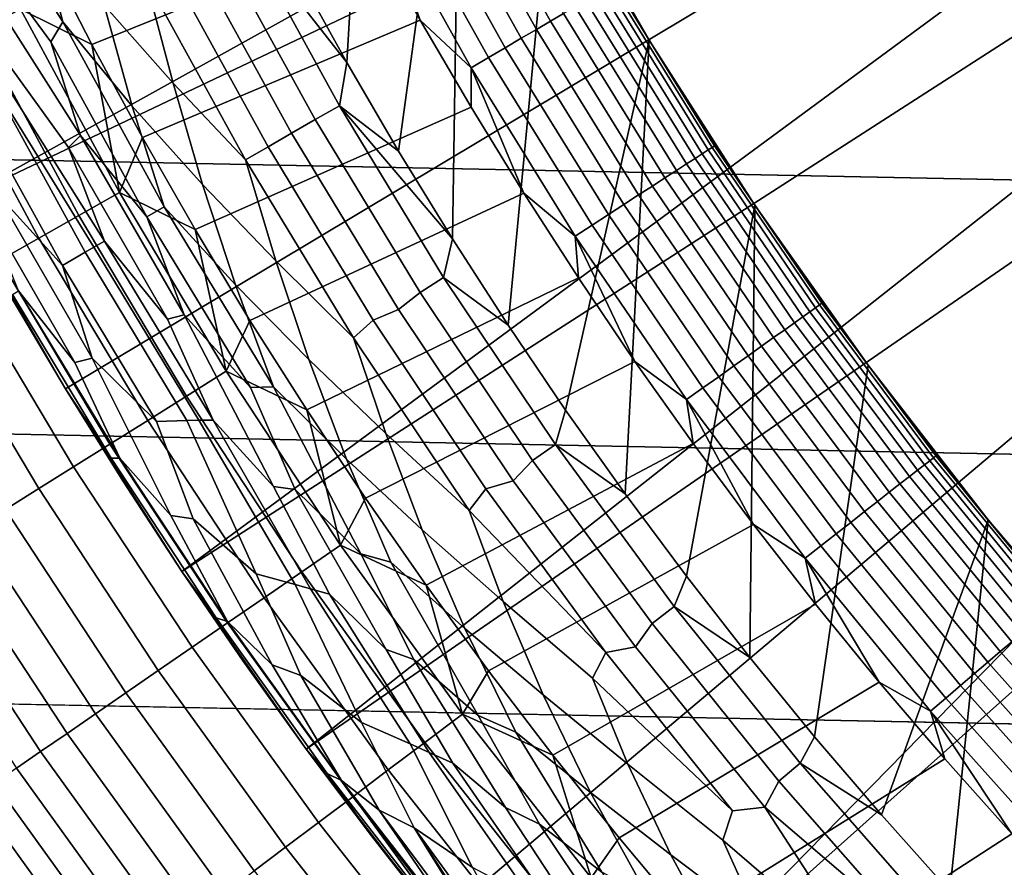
# Model space of a CAD drawing. Header units: metres. Extents: x -32 to 117, y -314 to 32.
# Tile 59 of 256: x -19.01 to -14.67, y -13.52 to -9.78. Entities that reach past the tile are written whole.
import ezdxf

# ---------------------------------------------------------------- set-up
doc = ezdxf.new("R2010")
doc.units = ezdxf.units.M
doc.layers.add('solid_24_501_064_XXX', color=7, linetype='CONTINUOUS')

msp = doc.modelspace()

# ---------------------------------------------------------------- linework, layer by layer
at = {"layer": 'solid_24_501_064_XXX'}
for points in [[(-17.78705, -9.573951, 126.5), (-17.753441, -6.768695, 126.5), (-17.427008, -7.569602, 126.5), (-17.567617, -9.970873, 126.5)], [(-19.729027, -9.734758, 148.5), (-19.287237, -10.583124, 148.5), (-14.042947, -7.66783, 154.5), (-14.221369, -7.331614, 154.5)], [(-17.567617, -9.970873, 126.5), (-17.427008, -7.569602, 126.5), (-17.064463, -8.354881, 126.5), (-17.33939, -10.362694, 126.5)], [(30.869179, -10.16578, -303.5), (-31.248901, -8.930613, -303.5), (-31.579252, -7.6812, -303.5), (31.248901, -8.930613, -303.5)], [(-19.287237, -10.583124, 148.5), (-13.85647, -7.999856, 154.5), (-14.042947, -7.66783, 154.5)], [(-19.287237, -10.583124, 148.5), (-18.808872, -11.411674, 148.5), (-13.662011, -8.327598, 154.5), (-13.85647, -7.999856, 154.5)], [(-18.808872, -11.411674, 148.5), (-18.295061, -12.218459, 148.5), (-13.459951, -8.650414, 154.5), (-13.662011, -8.327598, 154.5)], [(-17.102575, -10.749033, 126.5), (-17.33939, -10.362694, 126.5), (-17.064463, -8.354881, 126.5)], [(-17.102575, -10.749033, 126.5), (-17.064463, -8.354881, 126.5), (-16.666409, -9.123074, 126.5), (-16.856958, -11.130249, 126.5)], [(-18.295061, -12.218459, 148.5), (-13.250397, -8.968107, 154.5), (-13.459951, -8.650414, 154.5)], [(30.440569, -11.385158, -303.5), (-30.869179, -10.16578, -303.5), (-31.248901, -8.930613, -303.5), (30.869179, -10.16578, -303.5)], [(-19.596251, -8.995678, 123.517342), (-19.191093, -9.830423, 123.517342), (-19.006872, -9.736058, 123.577095), (-19.40814, -8.909326, 123.577095)], [(-18.936552, -9.355015, 126.816277), (-18.820892, -9.792293, 126.896408), (-19.266502, -9.090912, 126.984077), (-19.232077, -8.957799, 126.896408)], [(-18.295061, -12.218459, 148.5), (-17.74667, -13.002142, 148.5), (-13.033209, -9.280912, 154.5), (-13.250397, -8.968107, 154.5)], [(-18.906597, -9.47569, 123.621208), (-18.692345, -9.89163, 123.621208), (-17.45904, -9.395006, 123.854294), (-17.665449, -9.000896, 123.854294)], [(-17.086449, -9.041969, 124.095459), (-16.669767, -9.78891, 124.095459), (-16.612604, -9.755342, 124.160889), (-17.027857, -9.010963, 124.160889)], [(-17.21846, -9.111828, 123.984459), (-16.798559, -9.86454, 123.984459), (-16.731932, -9.825415, 124.036476), (-17.150167, -9.075688, 124.036476)], [(-17.150167, -9.075688, 124.036476), (-16.731932, -9.825415, 124.036476), (-16.669767, -9.78891, 124.095459), (-17.086449, -9.041969, 124.095459)], [(-18.820892, -9.792293, 126.896408), (-18.874117, -9.879802, 126.984077), (-19.165876, -9.48328, 127.07869), (-19.266502, -9.090912, 126.984077)], [(-17.290733, -9.150075, 123.939857), (-16.869072, -9.905946, 123.939857), (-16.798559, -9.86454, 123.984459), (-17.21846, -9.111828, 123.984459)], [(-17.366362, -9.190097, 123.903053), (-16.942856, -9.949274, 123.903053), (-16.869072, -9.905946, 123.939857), (-17.290733, -9.150075, 123.939857)], [(-16.856958, -11.130249, 126.5), (-16.666409, -9.123074, 126.5), (-16.234016, -9.871996, 126.5), (-16.602844, -11.505881, 126.5)], [(-16.454504, -9.499963, 124.839096), (-16.233994, -9.872055, 124.839096), (-16.234016, -9.871996, 126.5), (-16.666409, -9.123074, 126.5)], [(-17.444689, -9.231546, 123.874374), (-17.019272, -9.994148, 123.874374), (-16.942856, -9.949274, 123.903053), (-17.366362, -9.190097, 123.903053)], [(-17.444689, -9.231546, 123.874374), (-17.45904, -9.395006, 123.854294), (-17.243841, -9.784385, 123.854294)], [(-17.444689, -9.231546, 123.874374), (-17.243841, -9.784385, 123.854294), (-17.019272, -9.994148, 123.874374)], [(-18.456854, -9.59625, 126.626312), (-18.333834, -10.062842, 126.680763), (-18.638815, -9.718614, 126.744232), (-18.751778, -9.26073, 126.680763)], [(-17.74667, -13.002142, 148.5), (-12.808691, -9.588402, 154.5), (-13.033209, -9.280912, 154.5)], [(-18.638815, -9.718614, 126.744232), (-18.51523, -10.163443, 126.816277), (-18.820892, -9.792293, 126.896408), (-18.936552, -9.355015, 126.816277)], [(-18.692345, -9.89163, 123.621208), (-18.468945, -10.302727, 123.621208), (-17.243841, -9.784385, 123.854294), (-17.45904, -9.395006, 123.854294)], [(-18.027393, -9.384467, 126.505112), (-17.600891, -10.161879, 126.505112), (-17.707443, -10.223397, 126.520439), (-18.136528, -9.441278, 126.520439)], [(-18.027393, -9.384467, 126.505112), (-17.78705, -9.573951, 126.5), (-17.567617, -9.970873, 126.5)], [(-17.600891, -10.161879, 126.505112), (-18.027393, -9.384467, 126.505112), (-17.567617, -9.970873, 126.5)], [(-17.707443, -10.223397, 126.520439), (-17.812635, -10.2839, 126.545876), (-18.249943, -9.48621, 126.545876), (-18.136528, -9.441278, 126.520439)], [(-18.874117, -9.879802, 126.984077), (-18.743114, -10.293641, 127.07869), (-19.201777, -9.572961, 127.179596), (-19.165876, -9.48328, 127.07869)], [(-19.006872, -9.736058, 123.577095), (-18.692345, -9.89163, 123.621208), (-18.906597, -9.47569, 123.621208)], [(-18.249943, -9.48621, 126.545876), (-17.812635, -10.2839, 126.545876), (-17.915462, -10.343468, 126.581253), (-18.346096, -9.558863, 126.581253)], [(-16.387711, -9.623279, 124.746147), (-16.233994, -9.872055, 124.839096), (-16.454504, -9.499963, 124.839096)], [(-18.743114, -10.293641, 127.07869), (-18.795912, -10.347149, 127.179596), (-19.0807, -9.950077, 127.28611), (-19.201777, -9.572961, 127.179596)], [(-18.346096, -9.558863, 126.581253), (-17.915462, -10.343468, 126.581253), (-18.015488, -10.401234, 126.626312), (-18.456854, -9.59625, 126.626312)], [(-18.456854, -9.59625, 126.626312), (-18.015488, -10.401234, 126.626312), (-18.333834, -10.062842, 126.680763)], [(-17.74667, -13.002142, 148.5), (-17.164658, -13.761341, 148.5), (-12.576989, -9.89035, 154.5), (-12.808691, -9.588402, 154.5)], [(-16.443151, -9.655834, 124.475044), (-15.999947, -10.373719, 124.475044), (-15.974916, -10.35749, 124.563286), (-16.417425, -9.640728, 124.563286)], [(-16.417425, -9.640728, 124.563286), (-15.974916, -10.35749, 124.563286), (-15.956881, -10.345798, 124.653915), (-16.398891, -9.629845, 124.653915)], [(-16.398891, -9.629845, 124.653915), (-15.956881, -10.345798, 124.653915), (-15.946, -10.338743, 124.746147), (-16.387711, -9.623279, 124.746147)], [(-16.387711, -9.623279, 124.746147), (-15.946, -10.338743, 124.746147), (-16.233994, -9.872055, 124.839096)], [(-16.515221, -9.698155, 124.308784), (-16.070074, -10.419187, 124.308784), (-16.031757, -10.394344, 124.389969), (-16.475843, -9.675033, 124.389969)], [(-16.475843, -9.675033, 124.389969), (-16.031757, -10.394344, 124.389969), (-15.999947, -10.373719, 124.475044), (-16.443151, -9.655834, 124.475044)], [(-18.333834, -10.062842, 126.680763), (-18.204191, -10.510198, 126.744232), (-18.51523, -10.163443, 126.816277), (-18.638815, -9.718614, 126.744232)], [(-16.612604, -9.755342, 124.160889), (-16.164833, -10.480625, 124.160889), (-16.114561, -10.44803, 124.232208), (-16.56094, -9.725003, 124.232208)], [(-16.56094, -9.725003, 124.232208), (-16.114561, -10.44803, 124.232208), (-16.070074, -10.419187, 124.308784), (-16.515221, -9.698155, 124.308784)], [(-19.191093, -9.830423, 123.517342), (-18.750397, -10.646965, 123.517342), (-18.570406, -10.544762, 123.577095), (-19.006872, -9.736058, 123.577095)], [(-19.006872, -9.736058, 123.577095), (-18.570406, -10.544762, 123.577095), (-18.692345, -9.89163, 123.621208)], [(-16.669767, -9.78891, 124.095459), (-16.220455, -10.516688, 124.095459), (-16.164833, -10.480625, 124.160889), (-16.612604, -9.755342, 124.160889)], [(-18.820892, -9.792293, 126.896408), (-18.373518, -10.607959, 126.896408), (-18.449446, -10.651793, 126.984077), (-18.874117, -9.879802, 126.984077)], [(-18.51523, -10.163443, 126.816277), (-18.373518, -10.607959, 126.896408), (-18.820892, -9.792293, 126.896408)], [(-18.468945, -10.302727, 123.621208), (-18.236506, -10.708778, 123.621208), (-17.019957, -10.168839, 123.854294), (-17.243841, -9.784385, 123.854294)], [(-17.019272, -9.994148, 123.874374), (-17.243841, -9.784385, 123.854294), (-17.019957, -10.168839, 123.854294)], [(-16.731932, -9.825415, 124.036476), (-16.280945, -10.555907, 124.036476), (-16.220455, -10.516688, 124.095459), (-16.669767, -9.78891, 124.095459)], [(-19.371021, -9.922589, 123.442886), (-18.926195, -10.746787, 123.442886), (-18.750397, -10.646965, 123.517342), (-19.191093, -9.830423, 123.517342)], [(-16.798559, -9.86454, 123.984459), (-16.345776, -10.597941, 123.984459), (-16.280945, -10.555907, 124.036476), (-16.731932, -9.825415, 124.036476)], [(-18.874117, -9.879802, 126.984077), (-18.449446, -10.651793, 126.984077), (-18.743114, -10.293641, 127.07869)], [(-18.570406, -10.544762, 123.577095), (-18.468945, -10.302727, 123.621208), (-18.692345, -9.89163, 123.621208)], [(-16.316256, -14.251166, 148.836288), (-12.337894, -10.187035, 154.5), (-12.576989, -9.89035, 154.5), (-17.164658, -13.761341, 148.5)], [(-16.869072, -9.905946, 123.939857), (-16.414387, -10.642426, 123.939857), (-16.345776, -10.597941, 123.984459), (-16.798559, -9.86454, 123.984459)], [(-16.34057, -11.875424, 126.5), (-16.602844, -11.505881, 126.5), (-16.234016, -9.871996, 126.5)], [(-16.34057, -11.875424, 126.5), (-16.234016, -9.871996, 126.5), (-15.767771, -10.600819, 126.5), (-16.069904, -12.239186, 126.5)], [(-16.005068, -10.239033, 124.839096), (-15.767848, -10.600706, 124.839096), (-15.767771, -10.600819, 126.5), (-16.234016, -9.871996, 126.5)], [(-16.233994, -9.872055, 124.839096), (-16.005068, -10.239033, 124.839096), (-16.234016, -9.871996, 126.5)], [(-15.946, -10.338743, 124.746147), (-16.005068, -10.239033, 124.839096), (-16.233994, -9.872055, 124.839096)], [(-19.545731, -10.012083, 123.354111), (-19.096891, -10.843714, 123.354111), (-18.926195, -10.746787, 123.442886), (-19.371021, -9.922589, 123.442886)], [(-16.942856, -9.949274, 123.903053), (-16.486183, -10.688975, 123.903053), (-16.414387, -10.642426, 123.939857), (-16.869072, -9.905946, 123.939857)], [(-18.795912, -10.347149, 127.179596), (-18.636198, -10.759614, 127.28611), (-19.113523, -10.004843, 127.397499), (-19.0807, -9.950077, 127.28611)], [(-17.600891, -10.161879, 126.505112), (-17.567617, -9.970873, 126.5), (-17.33939, -10.362694, 126.5)], [(-17.019272, -9.994148, 123.874374), (-16.560539, -10.737185, 123.874374), (-16.486183, -10.688975, 123.903053), (-16.942856, -9.949274, 123.903053)], [(-18.636198, -10.759614, 127.28611), (-18.683355, -10.786839, 127.397499), (-19.140297, -10.049616, 127.511368), (-19.113523, -10.004843, 127.397499)], [(-17.019272, -9.994148, 123.874374), (-17.019957, -10.168839, 123.854294), (-16.787502, -10.548174, 123.854294)], [(-17.019272, -9.994148, 123.874374), (-16.787502, -10.548174, 123.854294), (-16.560539, -10.737185, 123.874374)], [(-18.822285, -10.867051, 127.880661), (-19.21139, -10.163354, 127.880661), (-19.140297, -10.049616, 127.511368), (-18.721895, -10.809091, 127.511368)], [(-18.683355, -10.786839, 127.397499), (-18.721895, -10.809091, 127.511368), (-19.140297, -10.049616, 127.511368)], [(-18.015488, -10.401234, 126.626312), (-17.881601, -10.846134, 126.680763), (-18.204191, -10.510198, 126.744232), (-18.333834, -10.062842, 126.680763)], [(-17.600891, -10.161879, 126.505112), (-17.140884, -10.919948, 126.505112), (-17.244652, -10.986054, 126.520439), (-17.707443, -10.223397, 126.520439)], [(-17.600891, -10.161879, 126.505112), (-17.33939, -10.362694, 126.5), (-17.102575, -10.749033, 126.5)], [(-17.140884, -10.919948, 126.505112), (-17.600891, -10.161879, 126.505112), (-17.102575, -10.749033, 126.5)], [(29.963835, -12.586431, -303.5), (-30.440569, -11.385158, -303.5), (-30.869179, -10.16578, -303.5), (30.440569, -11.385158, -303.5)], [(-19.21139, -10.163354, 127.880661), (-18.822285, -10.867051, 127.880661), (-19.111015, -10.549742, 128.25618)], [(-18.204191, -10.510198, 126.744232), (-18.059416, -10.952936, 126.816277), (-18.373518, -10.607959, 126.896408), (-18.51523, -10.163443, 126.816277)], [(-18.236506, -10.708778, 123.621208), (-17.995142, -11.109588, 123.621208), (-16.787502, -10.548174, 123.854294), (-17.019957, -10.168839, 123.854294)], [(-16.316256, -14.251166, 148.836288), (-12.091828, -10.477948, 154.5), (-12.337894, -10.187035, 154.5)], [(-17.707443, -10.223397, 126.520439), (-17.244652, -10.986054, 126.520439), (-17.340483, -11.061473, 126.545876), (-17.812635, -10.2839, 126.545876)], [(-15.946, -10.338743, 124.746147), (-15.767848, -10.600706, 124.839096), (-16.005068, -10.239033, 124.839096)], [(-17.812635, -10.2839, 126.545876), (-17.340483, -11.061473, 126.545876), (-17.451292, -11.108712, 126.581253), (-17.915462, -10.343468, 126.581253)], [(-18.743114, -10.293641, 127.07869), (-18.28611, -11.085196, 127.07869), (-18.35885, -11.104162, 127.179596), (-18.795912, -10.347149, 127.179596)], [(-18.449446, -10.651793, 126.984077), (-18.28611, -11.085196, 127.07869), (-18.743114, -10.293641, 127.07869)], [(-18.570406, -10.544762, 123.577095), (-18.236506, -10.708778, 123.621208), (-18.468945, -10.302727, 123.621208)], [(-18.795912, -10.347149, 127.179596), (-18.35885, -11.104162, 127.179596), (-18.636198, -10.759614, 127.28611)], [(-17.915462, -10.343468, 126.581253), (-17.451292, -11.108712, 126.581253), (-17.539034, -11.185961, 126.626312), (-18.015488, -10.401234, 126.626312)], [(-16.031757, -10.394344, 124.389969), (-15.55629, -11.093309, 124.389969), (-15.525422, -11.071297, 124.475044), (-15.999947, -10.373719, 124.475044)], [(-15.999947, -10.373719, 124.475044), (-15.525422, -11.071297, 124.475044), (-15.501133, -11.053976, 124.563286), (-15.974916, -10.35749, 124.563286)], [(-15.974916, -10.35749, 124.563286), (-15.501133, -11.053976, 124.563286), (-15.483633, -11.041497, 124.653915), (-15.956881, -10.345798, 124.653915)], [(-15.956881, -10.345798, 124.653915), (-15.483633, -11.041497, 124.653915), (-15.473076, -11.033968, 124.746147), (-15.946, -10.338743, 124.746147)], [(-15.946, -10.338743, 124.746147), (-15.473076, -11.033968, 124.746147), (-15.767848, -10.600706, 124.839096)], [(-18.015488, -10.401234, 126.626312), (-17.539034, -11.185961, 126.626312), (-17.881601, -10.846134, 126.680763)], [(-16.114561, -10.44803, 124.232208), (-15.636637, -11.150605, 124.232208), (-15.593469, -11.119822, 124.308784), (-16.070074, -10.419187, 124.308784)], [(-16.070074, -10.419187, 124.308784), (-15.593469, -11.119822, 124.308784), (-15.55629, -11.093309, 124.389969), (-16.031757, -10.394344, 124.389969)], [(-16.164833, -10.480625, 124.160889), (-15.685418, -11.185391, 124.160889), (-15.636637, -11.150605, 124.232208), (-16.114561, -10.44803, 124.232208)], [(-15.482249, -14.73268, 149.12825), (-11.839188, -10.762604, 154.5), (-12.091828, -10.477948, 154.5), (-16.316256, -14.251166, 148.836288)], [(-16.220455, -10.516688, 124.095459), (-15.739391, -11.22388, 124.095459), (-15.685418, -11.185391, 124.160889), (-16.164833, -10.480625, 124.160889)], [(-18.767138, -11.295149, 128.636398), (-19.165455, -10.605243, 128.636398), (-19.111015, -10.549742, 128.25618), (-18.691851, -11.275753, 128.25618)], [(-18.822285, -10.867051, 127.880661), (-18.691851, -11.275753, 128.25618), (-19.111015, -10.549742, 128.25618)], [(-18.750397, -10.646965, 123.517342), (-18.274981, -11.443791, 123.517342), (-18.099554, -11.333939, 123.577095), (-18.570406, -10.544762, 123.577095)], [(-18.570406, -10.544762, 123.577095), (-18.099554, -11.333939, 123.577095), (-18.236506, -10.708778, 123.621208)], [(-17.881601, -10.846134, 126.680763), (-17.735971, -11.282383, 126.744232), (-18.059416, -10.952936, 126.816277), (-18.204191, -10.510198, 126.744232)], [(-17.995142, -11.109588, 123.621208), (-17.744972, -11.504958, 123.621208), (-16.546595, -10.9222, 123.854294), (-16.787502, -10.548174, 123.854294)], [(-16.560539, -10.737185, 123.874374), (-16.787502, -10.548174, 123.854294), (-16.546595, -10.9222, 123.854294)], [(-16.280945, -10.555907, 124.036476), (-15.798086, -11.265736, 124.036476), (-15.739391, -11.22388, 124.095459), (-16.220455, -10.516688, 124.095459)], [(-19.052559, -11, 129.791641), (-18.808914, -11.411607, 129.791641), (-18.808872, -11.411674, 148.5), (-19.287237, -10.583124, 148.5)], [(-16.345776, -10.597941, 123.984459), (-15.860995, -11.310596, 123.984459), (-15.798086, -11.265736, 124.036476), (-16.280945, -10.555907, 124.036476)], [(-19.165455, -10.605243, 128.636398), (-18.767138, -11.295149, 128.636398), (-19.015629, -10.978678, 129.020157)], [(-18.373518, -10.607959, 126.896408), (-17.890818, -11.403228, 126.896408), (-17.993217, -11.405563, 126.984077), (-18.449446, -10.651793, 126.984077)], [(-18.059416, -10.952936, 126.816277), (-17.890818, -11.403228, 126.896408), (-18.373518, -10.607959, 126.896408)], [(-16.414387, -10.642426, 123.939857), (-15.927571, -11.358072, 123.939857), (-15.860995, -11.310596, 123.984459), (-16.345776, -10.597941, 123.984459)], [(-15.791067, -12.596898, 126.5), (-16.069904, -12.239186, 126.5), (-15.767771, -10.600819, 126.5)], [(-15.791067, -12.596898, 126.5), (-15.767771, -10.600819, 126.5), (-15.268971, -11.30743, 126.5), (-15.504476, -12.948021, 126.5)], [(-15.767848, -10.600706, 124.839096), (-15.522456, -10.956885, 124.839096), (-15.767771, -10.600819, 126.5)], [(-15.473076, -11.033968, 124.746147), (-15.522456, -10.956885, 124.839096), (-15.767848, -10.600706, 124.839096)], [(-15.522456, -10.956885, 124.839096), (-15.269019, -11.307389, 124.839096), (-15.268971, -11.30743, 126.5), (-15.767771, -10.600819, 126.5)], [(-18.926195, -10.746787, 123.442886), (-18.44632, -11.551084, 123.442886), (-18.274981, -11.443791, 123.517342), (-18.750397, -10.646965, 123.517342)], [(-18.449446, -10.651793, 126.984077), (-17.993217, -11.405563, 126.984077), (-18.28611, -11.085196, 127.07869)], [(-16.486183, -10.688975, 123.903053), (-15.997237, -11.407752, 123.903053), (-15.927571, -11.358072, 123.939857), (-16.414387, -10.642426, 123.939857)], [(-18.099554, -11.333939, 123.577095), (-17.995142, -11.109588, 123.621208), (-18.236506, -10.708778, 123.621208)], [(-16.560539, -10.737185, 123.874374), (-16.069389, -11.459205, 123.874374), (-15.997237, -11.407752, 123.903053), (-16.486183, -10.688975, 123.903053)], [(-19.096891, -10.843714, 123.354111), (-18.61269, -11.655265, 123.354111), (-18.44632, -11.551084, 123.442886), (-18.926195, -10.746787, 123.442886)], [(-18.636198, -10.759614, 127.28611), (-18.157372, -11.549332, 127.28611), (-18.22121, -11.550376, 127.397499), (-18.683355, -10.786839, 127.397499)], [(-18.35885, -11.104162, 127.179596), (-18.157372, -11.549332, 127.28611), (-18.636198, -10.759614, 127.28611)], [(-17.140884, -10.919948, 126.505112), (-17.102575, -10.749033, 126.5), (-16.856958, -11.130249, 126.5)], [(-16.560539, -10.737185, 123.874374), (-16.546595, -10.9222, 123.854294), (-16.297352, -11.290729, 123.854294)], [(-16.560539, -10.737185, 123.874374), (-16.297352, -11.290729, 123.854294), (-16.069389, -11.459205, 123.874374)], [(-14.660162, -15.207313, 149.376968), (-11.57972, -11.041283, 154.5), (-11.839188, -10.762604, 154.5), (-15.482249, -14.73268, 149.12825)], [(-18.407417, -11.555874, 127.880661), (-18.822285, -10.867051, 127.880661), (-18.721895, -10.809091, 127.511368), (-18.273373, -11.551176, 127.511368)], [(-18.683355, -10.786839, 127.397499), (-18.22121, -11.550376, 127.397499), (-18.273373, -11.551176, 127.511368), (-18.721895, -10.809091, 127.511368)], [(-19.26161, -10.937244, 123.25148), (-18.77323, -11.755795, 123.25148), (-18.61269, -11.655265, 123.354111), (-19.096891, -10.843714, 123.354111)], [(-17.539034, -11.185961, 126.626312), (-17.395924, -11.609139, 126.680763), (-17.735971, -11.282383, 126.744232), (-17.881601, -10.846134, 126.680763)], [(-18.822285, -10.867051, 127.880661), (-18.407417, -11.555874, 127.880661), (-18.691851, -11.275753, 128.25618)], [(-19.419497, -11.026897, 123.135521), (-18.927114, -11.852158, 123.135521), (-18.77323, -11.755795, 123.25148), (-19.26161, -10.937244, 123.25148)], [(-17.744972, -11.504958, 123.621208), (-17.486118, -11.894694, 123.621208), (-16.297352, -11.290729, 123.854294), (-16.546595, -10.9222, 123.854294)], [(-17.140884, -10.919948, 126.505112), (-16.648249, -11.657228, 126.505112), (-16.749033, -11.727799, 126.520439), (-17.244652, -10.986054, 126.520439)], [(-16.648249, -11.657228, 126.505112), (-17.140884, -10.919948, 126.505112), (-16.856958, -11.130249, 126.5), (-16.602844, -11.505881, 126.5)], [(-18.60758, -11.717125, 129.406281), (-19.043365, -10.994692, 129.406281), (-19.015629, -10.978678, 129.020157), (-18.569366, -11.717685, 129.020157)], [(-18.767138, -11.295149, 128.636398), (-18.569366, -11.717685, 129.020157), (-19.015629, -10.978678, 129.020157)], [(-17.735971, -11.282383, 126.744232), (-17.569958, -11.722025, 126.816277), (-17.890818, -11.403228, 126.896408), (-18.059416, -10.952936, 126.816277)], [(-17.244652, -10.986054, 126.520439), (-16.749033, -11.727799, 126.520439), (-16.834412, -11.817409, 126.545876), (-17.340483, -11.061473, 126.545876)], [(-15.473076, -11.033968, 124.746147), (-15.269019, -11.307389, 124.839096), (-15.522456, -10.956885, 124.839096)], [(-19.56974, -11.112209, 123.006828), (-19.073549, -11.943855, 123.006828), (-18.927114, -11.852158, 123.135521), (-19.419497, -11.026897, 123.135521)], [(-19.043365, -10.994692, 129.406281), (-18.60758, -11.717125, 129.406281), (-18.808914, -11.411607, 129.791641), (-19.052559, -11, 129.791641)], [(-16.834412, -11.817409, 126.545876), (-16.954458, -11.853162, 126.581253), (-17.451292, -11.108712, 126.581253), (-17.340483, -11.061473, 126.545876)], [(-15.55629, -11.093309, 124.389969), (-15.050369, -11.770558, 124.389969), (-15.020506, -11.747202, 124.475044), (-15.525422, -11.071297, 124.475044)], [(-15.525422, -11.071297, 124.475044), (-15.020506, -11.747202, 124.475044), (-14.997006, -11.728824, 124.563286), (-15.501133, -11.053976, 124.563286)], [(-15.501133, -11.053976, 124.563286), (-14.997006, -11.728824, 124.563286), (-14.980076, -11.715583, 124.653915), (-15.483633, -11.041497, 124.653915)], [(-15.483633, -11.041497, 124.653915), (-14.980076, -11.715583, 124.653915), (-14.969862, -11.707595, 124.746147), (-15.473076, -11.033968, 124.746147)], [(-15.473076, -11.033968, 124.746147), (-14.969862, -11.707595, 124.746147), (-15.269019, -11.307389, 124.839096)], [(-18.28611, -11.085196, 127.07869), (-17.891315, -11.842745, 127.179596), (-18.157372, -11.549332, 127.28611), (-18.35885, -11.104162, 127.179596)], [(-17.993217, -11.405563, 126.984077), (-17.795698, -11.856498, 127.07869), (-17.891315, -11.842745, 127.179596), (-18.28611, -11.085196, 127.07869)], [(-18.099554, -11.333939, 123.577095), (-17.744972, -11.504958, 123.621208), (-17.995142, -11.109588, 123.621208)], [(-17.451292, -11.108712, 126.581253), (-16.954458, -11.853162, 126.581253), (-17.028423, -11.948901, 126.626312), (-17.539034, -11.185961, 126.626312)], [(-15.593469, -11.119822, 124.308784), (-15.08634, -11.79869, 124.308784), (-15.050369, -11.770558, 124.389969), (-15.55629, -11.093309, 124.389969)], [(-15.685418, -11.185391, 124.160889), (-15.175299, -11.868262, 124.160889), (-15.128103, -11.831352, 124.232208), (-15.636637, -11.150605, 124.232208)], [(-15.636637, -11.150605, 124.232208), (-15.128103, -11.831352, 124.232208), (-15.08634, -11.79869, 124.308784), (-15.593469, -11.119822, 124.308784)], [(-17.539034, -11.185961, 126.626312), (-17.028423, -11.948901, 126.626312), (-17.395924, -11.609139, 126.680763)], [(-15.739391, -11.22388, 124.095459), (-15.227516, -11.909101, 124.095459), (-15.175299, -11.868262, 124.160889), (-15.685418, -11.185391, 124.160889)], [(-15.798086, -11.265736, 124.036476), (-15.284303, -11.953511, 124.036476), (-15.227516, -11.909101, 124.095459), (-15.739391, -11.22388, 124.095459)], [(-18.569366, -11.717685, 129.020157), (-18.767138, -11.295149, 128.636398), (-18.691851, -11.275753, 128.25618), (-18.343996, -11.970114, 128.636398)], [(-18.343996, -11.970114, 128.636398), (-18.691851, -11.275753, 128.25618), (-18.407417, -11.555874, 127.880661), (-18.245121, -11.985135, 128.25618)], [(-17.395924, -11.609139, 126.680763), (-17.235016, -12.033746, 126.744232), (-17.569958, -11.722025, 126.816277), (-17.735971, -11.282383, 126.744232)], [(-17.486118, -11.894694, 123.621208), (-17.218706, -12.278608, 123.621208), (-16.039902, -11.653573, 123.854294), (-16.297352, -11.290729, 123.854294)], [(-16.069389, -11.459205, 123.874374), (-16.297352, -11.290729, 123.854294), (-16.039902, -11.653573, 123.854294)], [(-15.860995, -11.310596, 123.984459), (-15.345165, -12.001111, 123.984459), (-15.284303, -11.953511, 124.036476), (-15.798086, -11.265736, 124.036476)], [(-18.274981, -11.443791, 123.517342), (-17.765722, -12.219426, 123.517342), (-17.595184, -12.102128, 123.577095), (-18.099554, -11.333939, 123.577095)], [(-18.099554, -11.333939, 123.577095), (-17.595184, -12.102128, 123.577095), (-17.744972, -11.504958, 123.621208)], [(-15.927571, -11.358072, 123.939857), (-15.409576, -12.051485, 123.939857), (-15.345165, -12.001111, 123.984459), (-15.860995, -11.310596, 123.984459)], [(-15.504476, -12.948021, 126.5), (-15.268971, -11.30743, 126.5), (-14.738583, -11.990582, 126.5), (-15.210019, -13.292663, 126.5)], [(-15.269019, -11.307389, 124.839096), (-15.007668, -11.652034, 124.839096), (-15.268971, -11.30743, 126.5)], [(-14.969862, -11.707595, 124.746147), (-15.007668, -11.652034, 124.839096), (-15.269019, -11.307389, 124.839096)], [(-15.007668, -11.652034, 124.839096), (-14.738537, -11.990644, 124.839096), (-14.738583, -11.990582, 126.5), (-15.268971, -11.30743, 126.5)], [(-15.997237, -11.407752, 123.903053), (-15.476976, -12.104198, 123.903053), (-15.409576, -12.051485, 123.939857), (-15.927571, -11.358072, 123.939857)], [(29.439856, -13.767515, -303.5), (-29.963835, -12.586431, -303.5), (-30.440569, -11.385158, -303.5), (29.963835, -12.586431, -303.5)], [(-18.808914, -11.411607, 129.791641), (-18.556377, -11.817819, 129.791641), (-18.808872, -11.411674, 148.5)], [(-18.60758, -11.717125, 129.406281), (-18.556377, -11.817819, 129.791641), (-18.808914, -11.411607, 129.791641)], [(-18.556377, -11.817819, 129.791641), (-18.295071, -12.218445, 129.791641), (-18.295061, -12.218459, 148.5), (-18.808872, -11.411674, 148.5)], [(-17.890818, -11.403228, 126.896408), (-17.506212, -12.139824, 126.984077), (-17.795698, -11.856498, 127.07869), (-17.993217, -11.405563, 126.984077)], [(-17.569958, -11.722025, 126.816277), (-17.373718, -12.176572, 126.896408), (-17.506212, -12.139824, 126.984077), (-17.890818, -11.403228, 126.896408)], [(-16.069389, -11.459205, 123.874374), (-15.546782, -12.158792, 123.874374), (-15.476976, -12.104198, 123.903053), (-15.997237, -11.407752, 123.903053)], [(-18.44632, -11.551084, 123.442886), (-17.932287, -12.333991, 123.442886), (-17.765722, -12.219426, 123.517342), (-18.274981, -11.443791, 123.517342)], [(-16.069389, -11.459205, 123.874374), (-16.039902, -11.653573, 123.854294), (-15.774374, -12.010551, 123.854294)], [(-16.069389, -11.459205, 123.874374), (-15.774374, -12.010551, 123.854294), (-15.546782, -12.158792, 123.874374)], [(-17.595184, -12.102128, 123.577095), (-17.486118, -11.894694, 123.621208), (-17.744972, -11.504958, 123.621208)], [(-16.648249, -11.657228, 126.505112), (-16.602844, -11.505881, 126.5), (-16.34057, -11.875424, 126.5)], [(-18.61269, -11.655265, 123.354111), (-18.094021, -12.445232, 123.354111), (-17.932287, -12.333991, 123.442886), (-18.44632, -11.551084, 123.442886)], [(-18.273373, -11.551176, 127.511368), (-17.967352, -12.228879, 127.880661), (-18.245121, -11.985135, 128.25618), (-18.407417, -11.555874, 127.880661)], [(-17.967352, -12.228879, 127.880661), (-18.273373, -11.551176, 127.511368), (-18.22121, -11.550376, 127.397499), (-17.79545, -12.274677, 127.511368)], [(-18.157372, -11.549332, 127.28611), (-17.727879, -12.294144, 127.397499), (-17.79545, -12.274677, 127.511368), (-18.22121, -11.550376, 127.397499)], [(-17.891315, -11.842745, 127.179596), (-17.6451, -12.317778, 127.28611), (-17.727879, -12.294144, 127.397499), (-18.157372, -11.549332, 127.28611)], [(-17.028423, -11.948901, 126.626312), (-16.87771, -12.350432, 126.680763), (-17.235016, -12.033746, 126.744232), (-17.395924, -11.609139, 126.680763)], [(-18.77323, -11.755795, 123.25148), (-18.250088, -12.552577, 123.25148), (-18.094021, -12.445232, 123.354111), (-18.61269, -11.655265, 123.354111)], [(-17.218706, -12.278608, 123.621208), (-16.942867, -12.656514, 123.621208), (-15.774374, -12.010551, 123.854294), (-16.039902, -11.653573, 123.854294)], [(-16.648249, -11.657228, 126.505112), (-16.12392, -12.37232, 126.505112), (-16.221533, -12.44722, 126.520439), (-16.749033, -11.727799, 126.520439)], [(-16.12392, -12.37232, 126.505112), (-16.648249, -11.657228, 126.505112), (-16.34057, -11.875424, 126.5), (-16.069904, -12.239186, 126.5)], [(-14.969862, -11.707595, 124.746147), (-14.738537, -11.990644, 124.839096), (-15.007668, -11.652034, 124.839096)], [(-18.60758, -11.717125, 129.406281), (-18.569366, -11.717685, 129.020157), (-18.094398, -12.438578, 129.020157), (-18.144402, -12.422308, 129.406281)], [(-18.60758, -11.717125, 129.406281), (-18.144402, -12.422308, 129.406281), (-18.295071, -12.218445, 129.791641), (-18.556377, -11.817819, 129.791641)], [(-18.343996, -11.970114, 128.636398), (-18.094398, -12.438578, 129.020157), (-18.569366, -11.717685, 129.020157)], [(-17.235016, -12.033746, 126.744232), (-17.04777, -12.469276, 126.816277), (-17.373718, -12.176572, 126.896408), (-17.569958, -11.722025, 126.816277)], [(-14.997006, -11.728824, 124.563286), (-14.463523, -12.380712, 124.563286), (-14.447195, -12.366735, 124.653915), (-14.980076, -11.715583, 124.653915)], [(-14.980076, -11.715583, 124.653915), (-14.447195, -12.366735, 124.653915), (-14.437344, -12.358302, 124.746147), (-14.969862, -11.707595, 124.746147)], [(-14.969862, -11.707595, 124.746147), (-14.437344, -12.358302, 124.746147), (-14.738537, -11.990644, 124.839096)], [(-18.927114, -11.852158, 123.135521), (-18.399685, -12.655471, 123.135521), (-18.250088, -12.552577, 123.25148), (-18.77323, -11.755795, 123.25148)], [(-16.749033, -11.727799, 126.520439), (-16.221533, -12.44722, 126.520439), (-16.295408, -12.550227, 126.545876), (-16.834412, -11.817409, 126.545876)], [(-15.050369, -11.770558, 124.389969), (-14.514988, -12.424766, 124.389969), (-14.486186, -12.400111, 124.475044), (-15.020506, -11.747202, 124.475044)], [(-15.020506, -11.747202, 124.475044), (-14.486186, -12.400111, 124.475044), (-14.463523, -12.380712, 124.563286), (-14.997006, -11.728824, 124.563286)], [(-15.128103, -11.831352, 124.232208), (-14.589956, -12.488938, 124.232208), (-14.549678, -12.45446, 124.308784), (-15.08634, -11.79869, 124.308784)], [(-15.08634, -11.79869, 124.308784), (-14.549678, -12.45446, 124.308784), (-14.514988, -12.424766, 124.389969), (-15.050369, -11.770558, 124.389969)], [(-19.073549, -11.943855, 123.006828), (-18.542038, -12.753383, 123.006828), (-18.399685, -12.655471, 123.135521), (-18.927114, -11.852158, 123.135521)], [(-17.795698, -11.856498, 127.07869), (-17.394085, -12.56167, 127.179596), (-17.6451, -12.317778, 127.28611), (-17.891315, -11.842745, 127.179596)], [(-16.954458, -11.853162, 126.581253), (-16.425886, -12.575425, 126.581253), (-17.028423, -11.948901, 126.626312)], [(-16.295408, -12.550227, 126.545876), (-16.425886, -12.575425, 126.581253), (-16.954458, -11.853162, 126.581253), (-16.834412, -11.817409, 126.545876)], [(-15.175299, -11.868262, 124.160889), (-14.635472, -12.5279, 124.160889), (-14.589956, -12.488938, 124.232208), (-15.128103, -11.831352, 124.232208)], [(-17.506212, -12.139824, 126.984077), (-17.272774, -12.606138, 127.07869), (-17.394085, -12.56167, 127.179596), (-17.795698, -11.856498, 127.07869)], [(-17.595184, -12.102128, 123.577095), (-17.218706, -12.278608, 123.621208), (-17.486118, -11.894694, 123.621208)], [(-15.227516, -11.909101, 124.095459), (-14.685832, -12.571008, 124.095459), (-14.635472, -12.5279, 124.160889), (-15.175299, -11.868262, 124.160889)], [(-15.284303, -11.953511, 124.036476), (-14.740599, -12.617887, 124.036476), (-14.685832, -12.571008, 124.095459), (-15.227516, -11.909101, 124.095459)], [(-19.211779, -12.030415, 122.866074), (-18.676416, -12.845809, 122.866074), (-18.542038, -12.753383, 123.006828), (-19.073549, -11.943855, 123.006828)], [(-18.094398, -12.438578, 129.020157), (-18.343996, -11.970114, 128.636398), (-18.245121, -11.985135, 128.25618), (-17.896589, -12.629247, 128.636398)], [(-17.896589, -12.629247, 128.636398), (-18.245121, -11.985135, 128.25618), (-17.967352, -12.228879, 127.880661), (-17.771482, -12.676842, 128.25618)], [(-16.425886, -12.575425, 126.581253), (-16.484648, -12.688571, 126.626312), (-16.87771, -12.350432, 126.680763), (-17.028423, -11.948901, 126.626312)], [(-15.345165, -12.001111, 123.984459), (-14.799296, -12.668133, 123.984459), (-14.740599, -12.617887, 124.036476), (-15.284303, -11.953511, 124.036476)], [(-16.942867, -12.656514, 123.621208), (-16.658733, -13.028227, 123.621208), (-15.500902, -12.361483, 123.854294), (-15.774374, -12.010551, 123.854294)], [(-15.546782, -12.158792, 123.874374), (-15.774374, -12.010551, 123.854294), (-15.500902, -12.361483, 123.854294)], [(-15.409576, -12.051485, 123.939857), (-14.861416, -12.721307, 123.939857), (-14.799296, -12.668133, 123.984459), (-15.345165, -12.001111, 123.984459)], [(-14.90774, -13.630805, 126.5), (-15.210019, -13.292663, 126.5), (-14.738583, -11.990582, 126.5)], [(-14.90774, -13.630805, 126.5), (-14.738583, -11.990582, 126.5), (-14.177402, -12.649148, 126.5), (-14.598092, -13.961937, 126.5)], [(-14.461765, -12.323041, 124.839096), (-14.177498, -12.649054, 124.839096), (-14.177402, -12.649148, 126.5), (-14.738583, -11.990582, 126.5)], [(-14.738537, -11.990644, 124.839096), (-14.461765, -12.323041, 124.839096), (-14.738583, -11.990582, 126.5)], [(-14.437344, -12.358302, 124.746147), (-14.461765, -12.323041, 124.839096), (-14.738537, -11.990644, 124.839096)], [(-19.341091, -12.111389, 122.713974), (-18.802124, -12.932272, 122.713974), (-18.676416, -12.845809, 122.866074), (-19.211779, -12.030415, 122.866074)], [(-16.87771, -12.350432, 126.680763), (-16.702253, -12.762899, 126.744232), (-17.04777, -12.469276, 126.816277), (-17.235016, -12.033746, 126.744232)], [(-15.476976, -12.104198, 123.903053), (-14.926419, -12.776949, 123.903053), (-14.861416, -12.721307, 123.939857), (-15.409576, -12.051485, 123.939857)], [(-19.460817, -12.186362, 122.551315), (-18.918514, -13.012326, 122.551315), (-18.802124, -12.932272, 122.713974), (-19.341091, -12.111389, 122.713974)], [(-17.765722, -12.219426, 123.517342), (-17.223566, -12.972433, 123.517342), (-17.058233, -12.847907, 123.577095), (-17.595184, -12.102128, 123.577095)], [(-17.595184, -12.102128, 123.577095), (-17.058233, -12.847907, 123.577095), (-17.218706, -12.278608, 123.621208)], [(-15.546782, -12.158792, 123.874374), (-14.993741, -12.834577, 123.874374), (-14.926419, -12.776949, 123.903053), (-15.476976, -12.104198, 123.903053)], [(-17.373718, -12.176572, 126.896408), (-16.98926, -12.853319, 126.984077), (-17.272774, -12.606138, 127.07869), (-17.506212, -12.139824, 126.984077)], [(-15.546782, -12.158792, 123.874374), (-15.500902, -12.361483, 123.854294), (-15.219624, -12.706191, 123.854294)], [(-15.546782, -12.158792, 123.874374), (-15.219624, -12.706191, 123.854294), (-14.993741, -12.834577, 123.874374)], [(-19.570341, -12.254946, 122.378937), (-19.024986, -13.085559, 122.378937), (-18.918514, -13.012326, 122.551315), (-19.460817, -12.186362, 122.551315)], [(-17.04777, -12.469276, 126.816277), (-16.823214, -12.926503, 126.896408), (-16.98926, -12.853319, 126.984077), (-17.373718, -12.176572, 126.896408)], [(-18.295071, -12.218445, 129.791641), (-18.025116, -12.613296, 129.791641), (-18.295061, -12.218459, 148.5)], [(-18.144402, -12.422308, 129.406281), (-18.025116, -12.613296, 129.791641), (-18.295071, -12.218445, 129.791641)], [(-17.746639, -13.002183, 129.791641), (-17.74667, -13.002142, 148.5), (-18.295061, -12.218459, 148.5), (-18.025116, -12.613296, 129.791641)], [(-17.79545, -12.274677, 127.511368), (-17.502693, -12.885144, 127.880661), (-17.771482, -12.676842, 128.25618), (-17.967352, -12.228879, 127.880661)], [(-17.932287, -12.333991, 123.442886), (-17.385048, -13.094058, 123.442886), (-17.223566, -12.972433, 123.517342), (-17.765722, -12.219426, 123.517342)], [(-16.12392, -12.37232, 126.505112), (-16.069904, -12.239186, 126.5), (-15.791067, -12.596898, 126.5)], [(-17.502693, -12.885144, 127.880661), (-17.79545, -12.274677, 127.511368), (-17.727879, -12.294144, 127.397499), (-17.2889, -12.978432, 127.511368)], [(-17.058233, -12.847907, 123.577095), (-16.942867, -12.656514, 123.621208), (-17.218706, -12.278608, 123.621208)], [(-17.6451, -12.317778, 127.28611), (-17.204208, -13.01687, 127.397499), (-17.2889, -12.978432, 127.511368), (-17.727879, -12.294144, 127.397499)], [(-17.394085, -12.56167, 127.179596), (-17.100328, -13.063537, 127.28611), (-17.204208, -13.01687, 127.397499), (-17.6451, -12.317778, 127.28611)], [(-18.094021, -12.445232, 123.354111), (-17.541845, -13.212154, 123.354111), (-17.385048, -13.094058, 123.442886), (-17.932287, -12.333991, 123.442886)], [(-16.484648, -12.688571, 126.626312), (-16.327929, -13.068626, 126.680763), (-16.702253, -12.762899, 126.744232), (-16.87771, -12.350432, 126.680763)], [(-16.658733, -13.028227, 123.621208), (-16.366446, -13.393563, 123.621208), (-15.219624, -12.706191, 123.854294), (-15.500902, -12.361483, 123.854294)], [(-16.12392, -12.37232, 126.505112), (-15.568902, -13.06386, 126.505112), (-15.663153, -13.142946, 126.520439), (-16.221533, -12.44722, 126.520439)], [(-15.568902, -13.06386, 126.505112), (-16.12392, -12.37232, 126.505112), (-15.791067, -12.596898, 126.5), (-15.504476, -12.948021, 126.5)], [(-18.250088, -12.552577, 123.25148), (-17.693151, -13.326115, 123.25148), (-17.541845, -13.212154, 123.354111), (-18.094021, -12.445232, 123.354111)], [(-18.144402, -12.422308, 129.406281), (-18.094398, -12.438578, 129.020157), (-17.591461, -13.140243, 129.020157), (-17.654512, -13.109204, 129.406281)], [(-18.144402, -12.422308, 129.406281), (-17.654512, -13.109204, 129.406281), (-17.746639, -13.002183, 129.791641), (-18.025116, -12.613296, 129.791641)], [(-17.896589, -12.629247, 128.636398), (-17.591461, -13.140243, 129.020157), (-18.094398, -12.438578, 129.020157)], [(-16.221533, -12.44722, 126.520439), (-15.663153, -13.142946, 126.520439), (-15.724529, -13.258496, 126.545876), (-16.295408, -12.550227, 126.545876)], [(-16.702253, -12.762899, 126.744232), (-16.493822, -13.193299, 126.816277), (-16.823214, -12.926503, 126.896408), (-17.04777, -12.469276, 126.816277)], [(-15.724529, -13.258496, 126.545876), (-15.86657, -13.27415, 126.581253), (-16.425886, -12.575425, 126.581253), (-16.295408, -12.550227, 126.545876)], [(-14.685832, -12.571008, 124.095459), (-14.1154, -13.208307, 124.095459), (-14.066997, -13.163014, 124.160889), (-14.635472, -12.5279, 124.160889)], [(28.869246, -14.927042, -303.5), (-29.439856, -13.767515, -303.5), (-29.963835, -12.586431, -303.5), (29.439856, -13.767515, -303.5)], [(-18.399685, -12.655471, 123.135521), (-17.838182, -13.435349, 123.135521), (-17.693151, -13.326115, 123.25148), (-18.250088, -12.552577, 123.25148)], [(-17.272774, -12.606138, 127.07869), (-16.867985, -13.259747, 127.179596), (-17.100328, -13.063537, 127.28611), (-17.394085, -12.56167, 127.179596)], [(-16.425886, -12.575425, 126.581253), (-15.86657, -13.27415, 126.581253), (-16.484648, -12.688571, 126.626312)], [(-14.740599, -12.617887, 124.036476), (-14.168039, -13.257564, 124.036476), (-14.1154, -13.208307, 124.095459), (-14.685832, -12.571008, 124.095459)], [(-17.591461, -13.140243, 129.020157), (-17.896589, -12.629247, 128.636398), (-17.771482, -12.676842, 128.25618), (-17.425512, -13.271673, 128.636398)], [(-16.98926, -12.853319, 126.984077), (-16.71829, -13.332747, 127.07869), (-16.867985, -13.259747, 127.179596), (-17.272774, -12.606138, 127.07869)], [(-14.799296, -12.668133, 123.984459), (-14.224458, -13.310356, 123.984459), (-14.168039, -13.257564, 124.036476), (-14.740599, -12.617887, 124.036476)], [(-18.542038, -12.753383, 123.006828), (-17.976191, -13.539294, 123.006828), (-17.838182, -13.435349, 123.135521), (-18.399685, -12.655471, 123.135521)], [(-17.425512, -13.271673, 128.636398), (-17.771482, -12.676842, 128.25618), (-17.502693, -12.885144, 127.880661), (-17.271635, -13.349852, 128.25618)], [(-17.058233, -12.847907, 123.577095), (-16.658733, -13.028227, 123.621208), (-16.942867, -12.656514, 123.621208)], [(-14.861416, -12.721307, 123.939857), (-14.284164, -13.366226, 123.939857), (-14.224458, -13.310356, 123.984459), (-14.799296, -12.668133, 123.984459)], [(-15.86657, -13.27415, 126.581253), (-15.908767, -13.403529, 126.626312), (-16.327929, -13.068626, 126.680763), (-16.484648, -12.688571, 126.626312)], [(-16.366446, -13.393563, 123.621208), (-16.066147, -13.752346, 123.621208), (-14.930679, -13.044503, 123.854294), (-15.219624, -12.706191, 123.854294)], [(-14.993741, -12.834577, 123.874374), (-15.219624, -12.706191, 123.854294), (-14.930679, -13.044503, 123.854294)], [(-14.926419, -12.776949, 123.903053), (-14.346642, -13.424689, 123.903053), (-14.284164, -13.366226, 123.939857), (-14.861416, -12.721307, 123.939857)], [(-18.676416, -12.845809, 122.866074), (-18.106468, -13.637417, 122.866074), (-17.976191, -13.539294, 123.006828), (-18.542038, -12.753383, 123.006828)], [(-16.327929, -13.068626, 126.680763), (-16.138662, -13.468496, 126.744232), (-16.493822, -13.193299, 126.816277), (-16.702253, -12.762899, 126.744232)], [(-14.993741, -12.834577, 123.874374), (-14.411349, -13.485238, 123.874374), (-14.346642, -13.424689, 123.903053), (-14.926419, -12.776949, 123.903053)], [(-18.802124, -12.932272, 122.713974), (-18.22834, -13.729208, 122.713974), (-18.106468, -13.637417, 122.866074), (-18.676416, -12.845809, 122.866074)], [(-17.223566, -12.972433, 123.517342), (-16.649517, -13.701419, 123.517342), (-16.489693, -13.569895, 123.577095), (-17.058233, -12.847907, 123.577095)], [(-17.058233, -12.847907, 123.577095), (-16.489693, -13.569895, 123.577095), (-16.658733, -13.028227, 123.621208)], [(-16.823214, -12.926503, 126.896408), (-16.443249, -13.544827, 126.984077), (-16.71829, -13.332747, 127.07869), (-16.98926, -12.853319, 126.984077)], [(-14.993741, -12.834577, 123.874374), (-14.930679, -13.044503, 123.854294), (-14.634216, -13.376245, 123.854294)], [(-14.993741, -12.834577, 123.874374), (-14.634216, -13.376245, 123.854294), (-14.411349, -13.485238, 123.874374)], [(-17.2889, -12.978432, 127.511368), (-17.014076, -13.523772, 127.880661), (-17.271635, -13.349852, 128.25618), (-17.502693, -12.885144, 127.880661)], [(-18.918514, -13.012326, 122.551315), (-18.341179, -13.814196, 122.551315), (-18.22834, -13.729208, 122.713974), (-18.802124, -12.932272, 122.713974)], [(-16.493822, -13.193299, 126.816277), (-16.24036, -13.651581, 126.896408), (-16.443249, -13.544827, 126.984077), (-16.823214, -12.926503, 126.896408)], [(-17.385048, -13.094058, 123.442886), (-16.805616, -13.829878, 123.442886), (-16.649517, -13.701419, 123.517342), (-17.223566, -12.972433, 123.517342)], [(-17.014076, -13.523772, 127.880661), (-17.2889, -12.978432, 127.511368), (-17.204208, -13.01687, 127.397499), (-16.754538, -13.661306, 127.511368)], [(-15.568902, -13.06386, 126.505112), (-15.504476, -12.948021, 126.5), (-15.210019, -13.292663, 126.5)], [(-19.024986, -13.085559, 122.378937), (-18.444401, -13.891941, 122.378937), (-18.341179, -13.814196, 122.551315), (-18.918514, -13.012326, 122.551315)], [(-17.459776, -13.384926, 129.791641), (-17.164658, -13.761341, 129.791641), (-17.164658, -13.761341, 148.5), (-17.74667, -13.002142, 148.5)], [(-17.746639, -13.002183, 129.791641), (-17.459776, -13.384926, 129.791641), (-17.74667, -13.002142, 148.5)], [(-17.654512, -13.109204, 129.406281), (-17.459776, -13.384926, 129.791641), (-17.746639, -13.002183, 129.791641)], [(-17.100328, -13.063537, 127.28611), (-16.651091, -13.717318, 127.397499), (-16.754538, -13.661306, 127.511368), (-17.204208, -13.01687, 127.397499)], [(-16.489693, -13.569895, 123.577095), (-16.366446, -13.393563, 123.621208), (-16.658733, -13.028227, 123.621208)], [(-16.867985, -13.259747, 127.179596), (-16.524059, -13.785233, 127.28611), (-16.651091, -13.717318, 127.397499), (-17.100328, -13.063537, 127.28611)], [(-15.908767, -13.403529, 126.626312), (-15.74761, -13.762378, 126.680763), (-16.138662, -13.468496, 126.744232), (-16.327929, -13.068626, 126.680763)], [(-16.066147, -13.752346, 123.621208), (-15.757983, -14.104398, 123.621208), (-14.634216, -13.376245, 123.854294), (-14.930679, -13.044503, 123.854294)], [(-15.568902, -13.06386, 126.505112), (-14.984246, -13.730532, 126.505112), (-15.074958, -13.813654, 126.520439), (-15.663153, -13.142946, 126.520439)], [(-14.984246, -13.730532, 126.505112), (-15.568902, -13.06386, 126.505112), (-15.210019, -13.292663, 126.5), (-14.90774, -13.630805, 126.5)], [(-19.120991, -13.151592, 122.197731), (-18.537477, -13.962044, 122.197731), (-18.444401, -13.891941, 122.378937), (-19.024986, -13.085559, 122.378937)], [(-17.654512, -13.109204, 129.406281), (-17.591461, -13.140243, 129.020157), (-17.11982, -13.787229, 129.279663), (-17.139305, -13.775978, 129.406357)], [(-17.654512, -13.109204, 129.406281), (-17.139305, -13.775978, 129.406357), (-17.144802, -13.772804, 129.450684), (-17.459776, -13.384926, 129.791641)], [(-17.541845, -13.212154, 123.354111), (-16.957188, -13.954612, 123.354111), (-16.805616, -13.829878, 123.442886), (-17.385048, -13.094058, 123.442886)], [(-19.206036, -13.210086, 122.008636), (-18.619925, -14.024141, 122.008636), (-18.537477, -13.962044, 122.197731), (-19.120991, -13.151592, 122.197731)], [(-17.591461, -13.140243, 129.020157), (-17.425512, -13.271673, 128.636398), (-17.038164, -13.834373, 128.935287), (-17.062336, -13.820416, 129.020355)], [(-17.591461, -13.140243, 129.020157), (-17.062336, -13.820416, 129.020355), (-17.084394, -13.807681, 129.10791)], [(-17.591461, -13.140243, 129.020157), (-17.084394, -13.807681, 129.10791), (-17.11982, -13.787229, 129.279663)], [(-15.663153, -13.142946, 126.520439), (-15.074958, -13.813654, 126.520439), (-15.724529, -13.258496, 126.545876)], [(-16.138662, -13.468496, 126.744232), (-15.909147, -13.892743, 126.816277), (-16.24036, -13.651581, 126.896408), (-16.493822, -13.193299, 126.816277)], [(-19.279678, -13.260738, 121.812614), (-18.69132, -14.077915, 121.812614), (-18.619925, -14.024141, 122.008636), (-19.206036, -13.210086, 122.008636)], [(-17.693151, -13.326115, 123.25148), (-17.103449, -14.074975, 123.25148), (-16.957188, -13.954612, 123.354111), (-17.541845, -13.212154, 123.354111)], [(-19.341539, -13.303288, 121.610687), (-18.751295, -14.123086, 121.610687), (-18.69132, -14.077915, 121.812614), (-19.279678, -13.260738, 121.812614)], [(-17.271635, -13.349852, 128.25618), (-16.932249, -13.895523, 128.636612), (-16.980753, -13.867519, 128.761612), (-17.425512, -13.271673, 128.636398)], [(-17.425512, -13.271673, 128.636398), (-16.980753, -13.867519, 128.761612), (-17.038164, -13.834373, 128.935287)], [(-16.71829, -13.332747, 127.07869), (-16.313887, -13.935814, 127.179596), (-16.524059, -13.785233, 127.28611), (-16.867985, -13.259747, 127.179596)], [(-15.724529, -13.258496, 126.545876), (-15.277554, -13.948027, 126.581253), (-15.908767, -13.403529, 126.626312), (-15.86657, -13.27415, 126.581253)], [(-15.074958, -13.813654, 126.520439), (-15.122891, -13.940829, 126.545876), (-15.277554, -13.948027, 126.581253), (-15.724529, -13.258496, 126.545876)], [(-19.391302, -13.337515, 121.403885), (-18.799538, -14.159423, 121.403885), (-18.751295, -14.123086, 121.610687), (-19.341539, -13.303288, 121.610687)], [(-17.838182, -13.435349, 123.135521), (-17.243647, -14.190348, 123.135521), (-17.103449, -14.074975, 123.25148), (-17.693151, -13.326115, 123.25148)], [(-16.443249, -13.544827, 126.984077), (-16.133265, -14.034998, 127.07869), (-16.313887, -13.935814, 127.179596), (-16.71829, -13.332747, 127.07869)], [(-19.428709, -13.363243, 121.193291), (-18.835804, -14.186737, 121.193291), (-18.799538, -14.159423, 121.403885), (-19.391302, -13.337515, 121.403885)], [(-18.835804, -14.186737, 121.193291), (-19.428709, -13.363243, 121.193291), (-19.161154, -13.795791, 120.980194), (-18.859888, -14.204869, 120.980194)], [(-17.014076, -13.523772, 127.880661), (-16.746887, -14.002541, 128.256302), (-16.829237, -13.954996, 128.410522), (-17.271635, -13.349852, 128.25618)], [(-17.271635, -13.349852, 128.25618), (-16.829237, -13.954996, 128.410522), (-16.911251, -13.907645, 128.5867)], [(-17.271635, -13.349852, 128.25618), (-16.911251, -13.907645, 128.5867), (-16.932249, -13.895523, 128.636612)], [(-17.459776, -13.384926, 129.791641), (-17.159746, -13.764176, 129.621338), (-17.164658, -13.761341, 129.791641)], [(-17.459776, -13.384926, 129.791641), (-17.144802, -13.772804, 129.450684), (-17.159746, -13.764176, 129.621338)], [(-16.489693, -13.569895, 123.577095), (-16.066147, -13.752346, 123.621208), (-16.366446, -13.393563, 123.621208)], [(-15.277554, -13.948027, 126.581253), (-15.301902, -14.092382, 126.626312), (-15.74761, -13.762378, 126.680763), (-15.908767, -13.403529, 126.626312)], [(-15.757983, -14.104398, 123.621208), (-15.442105, -14.449549, 123.621208), (-14.330385, -13.701251, 123.854294), (-14.634216, -13.376245, 123.854294)], [(-17.976191, -13.539294, 123.006828), (-17.377056, -14.300135, 123.006828), (-17.243647, -14.190348, 123.135521), (-17.838182, -13.435349, 123.135521)], [(-15.74761, -13.762378, 126.680763), (-15.545287, -14.149237, 126.744232), (-15.909147, -13.892743, 126.816277), (-16.138662, -13.468496, 126.744232)]]:
    msp.add_3dface(points, dxfattribs=at)

doc.saveas('drawing.dxf')
